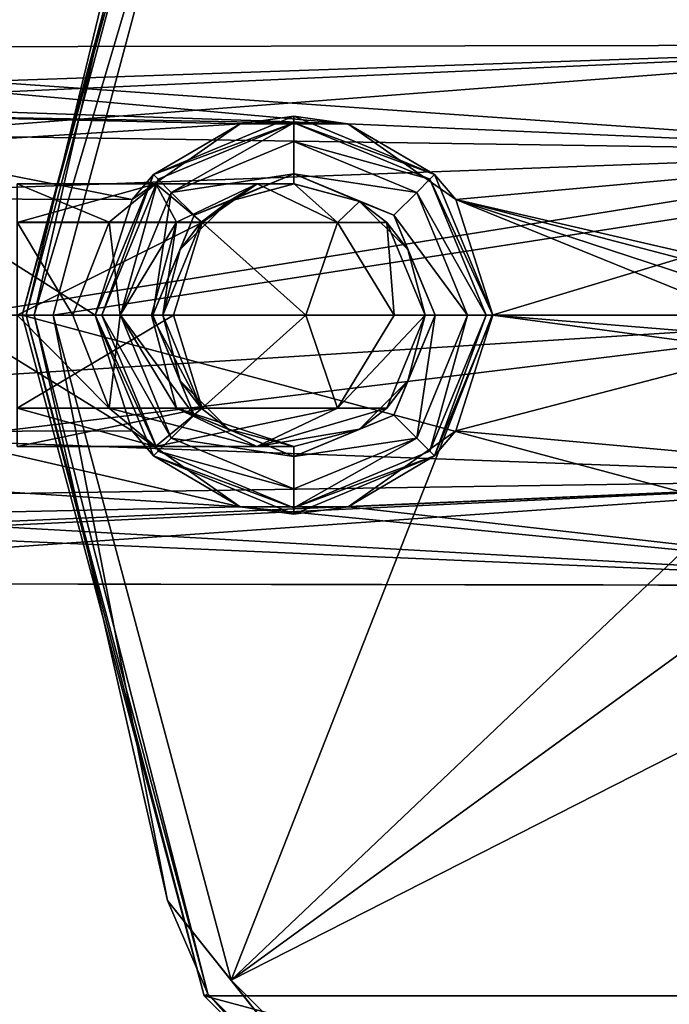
# Model space of a CAD drawing. Header units: metres. Extents: x -102 to 72, y -264 to 72.
# Tile 246 of 256: x -73 to -38, y -37 to 16. Entities that reach past the tile are written whole.
import ezdxf

# ---------------------------------------------------------------- set-up
doc = ezdxf.new("R2010")
doc.units = ezdxf.units.M
doc.layers.add('solid_20461093', color=7, linetype='CONTINUOUS')

msp = doc.modelspace()

# ---------------------------------------------------------------- linework, layer by layer
at = {"layer": 'solid_20461093'}
for points in [[(-62.786808, 36.250061, -889), (72.5, 0, -889), (-72.5, 0, -889)], [(-62.599293, 36.14172, -876.593201), (-62.786808, 36.250061, -889), (-72.5, 0, -889)], [(-62.786808, 36.250061, -889), (62.786808, 36.250061, -889), (72.5, 0, -889)], [(-62.599293, 36.14172, -876.593201), (-72.5, 0, -889), (-72.28344, 0, -876.593201)], [(-64.738052, 31.176203, -875.568237), (-62.599293, 36.14172, -876.593201), (-72.28344, 0, -876.593201)], [(-71.853813, 0, -875.568237), (-70.836792, 0, -875.1203), (-61.346462, 35.418396, -875.1203)], [(-71.853813, 0, -875.568237), (-61.346462, 35.418396, -875.1203), (-64.738052, 31.176203, -875.568237)], [(-22.83449, 7.419375, -874.009583), (-61.346462, 35.418396, -875.1203), (-70.836792, 0, -875.1203)], [(-19.424177, 14.112491, -874.009583), (-14.112491, 19.424177, -874.009583), (-61.346462, 35.418396, -875.1203)], [(-22.83449, 7.419375, -874.009583), (-19.424177, 14.112491, -874.009583), (-61.346462, 35.418396, -875.1203)], [(-71.853813, 0, -875.568237), (-64.738052, 31.176203, -875.568237), (-72.28344, 0, -876.593201)], [(-100.5, 14.262828, 36.944538), (-17.931549, 14.403456, 36.488159), (-17.931831, 14.403104, 28.11063)], [(-100.5, 14.262828, 36.944538), (-89.255417, 11.94826, 41.368576), (-17.931549, 14.403456, 36.488159)], [(-100.5, 14.262829, 27.655462), (-17.931831, 14.403104, 28.11063), (-21.284428, 8.716259, 20.092361)], [(-100.5, 14.262829, 27.655462), (-100.5, 14.262828, 36.944538), (-17.931831, 14.403104, 28.11063)], [(-55.122807, 10.202055, 21.303724), (-100.5, 14.262829, 27.655462), (-21.284428, 8.716259, 20.092361)], [(-55.122807, 10.202055, 21.303724), (-88.800102, 11.346716, 22.489187), (-100.5, 14.262829, 27.655462)], [(-89.255417, 11.94826, 41.368576), (-83.653679, 11.435333, 42.007378), (-17.931549, 14.403456, 36.488159)], [(-83.653679, 11.435333, 42.007378), (-80.273216, 9.604523, 43.821854), (-17.931549, 14.403456, 36.488159)], [(-80.273216, 9.604523, 43.821854), (-21.283947, 8.71743, 44.506802), (-17.931549, 14.403456, 36.488159)], [(-55.122807, 10.202055, 21.303724), (-83.714691, 10.708497, 21.796282), (-88.800102, 11.346716, 22.489187)], [(-60.877327, 10.202018, 21.30369), (-80.748428, 8.944372, 20.25848), (-83.714691, 10.708497, 21.796282)], [(-55.122807, 10.202055, 21.303724), (-60.877327, 10.202018, 21.30369), (-83.714691, 10.708497, 21.796282)], [(-65.495331, 7.49533, 22.799999), (-60.877327, 10.202018, 21.30369), (-58, 10.6, 22.799999)], [(-58, 10.249999, 22.799999), (-65.495331, 7.49533, 22.799999), (-58, 10.6, 22.799999)], [(-58, 10.6, 22.799999), (-60.877327, 10.202018, 21.30369), (-55.122807, 10.202055, 21.303724)], [(-58, 10.6, 22.799999), (-55.122807, 10.202055, 21.303724), (-50.504669, 7.49533, 22.799999)], [(-58, 10.249999, 22.799999), (-58, 10.6, 22.799999), (-50.504669, 7.49533, 22.799999)], [(-60.877327, 10.202018, 21.30369), (-66.626938, 6.15919, 18.622852), (-80.748428, 8.944372, 20.25848)], [(-65.495331, 7.49533, 22.799999), (-66.626938, 6.15919, 18.622852), (-60.877327, 10.202018, 21.30369)], [(-58, 10.249999, 22.799999), (-65.247833, 7.247852, 22.799999), (-65.495331, 7.49533, 22.799999)], [(-58, 10.25, 4.8), (-65.247871, 7.247821, 4.8), (-58, 10.249999, 22.799999)], [(-58, 10.25, 4.8), (-64.540726, 6.540753, 3.8), (-65.247871, 7.247821, 4.8)], [(-65.247871, 7.247821, 4.8), (-65.247833, 7.247852, 22.799999), (-58, 10.249999, 22.799999)], [(-58, 10.25, 4.8), (-58, 9.250002, 3.8), (-64.540726, 6.540753, 3.8)], [(-58, 10.25, 4.8), (-58, 10.249999, 22.799999), (-50.752163, 7.247852, 22.799999)], [(-50.752132, 7.247821, 4.8), (-58, 10.25, 4.8), (-50.752163, 7.247852, 22.799999)], [(-50.752132, 7.247821, 4.8), (-58, 9.250002, 3.8), (-58, 10.25, 4.8)], [(-50.752163, 7.247852, 22.799999), (-58, 10.249999, 22.799999), (-50.504669, 7.49533, 22.799999)], [(-49.372967, 6.15906, 18.622793), (-55.122807, 10.202055, 21.303724), (-21.284428, 8.716259, 20.092361)], [(-50.504669, 7.49533, 22.799999), (-55.122807, 10.202055, 21.303724), (-49.372967, 6.15906, 18.622793)], [(-80.273216, 9.604523, 43.821854), (-77.56395, 6.642872, 45.748875), (-21.283947, 8.71743, 44.506802)], [(-66.626938, 6.15919, 18.622852), (-78.37262, 6.192622, 18.637957), (-80.748428, 8.944372, 20.25848)], [(-58, 7.524998, 3.8), (-64.540726, 6.540753, 3.8), (-58, 9.250002, 3.8)], [(-58, 7.524998, 3.8), (-58, 9.250002, 3.8), (-51.459274, 6.540753, 3.8)], [(-50.752132, 7.247821, 4.8), (-51.459274, 6.540753, 3.8), (-58, 9.250002, 3.8)], [(-77.56395, 6.642872, 45.748875), (-75.617157, 0, 47.299999), (-21.283947, 8.71743, 44.506802)], [(-75.617157, 0, 47.299999), (-23, 0, 47.299999), (-21.283947, 8.71743, 44.506802)], [(-30.901697, 1.906237, 17.421618), (-49.372967, 6.15906, 18.622793), (-21.284428, 8.716259, 20.092361)], [(-22.83449, 7.419375, -874.009583), (-70.836792, 0, -875.1203), (-47.426453, 0, -874.427856)], [(-68.599998, 0, 22.799999), (-66.626938, 6.15919, 18.622852), (-65.495331, 7.49533, 22.799999)], [(-68.25, 0, 22.799999), (-68.599998, 0, 22.799999), (-65.495331, 7.49533, 22.799999)], [(-65.247833, 7.247852, 22.799999), (-68.25, 0, 22.799999), (-65.495331, 7.49533, 22.799999)], [(-58, 7.524998, 3.8), (-63.321053, 5.320901, 3.8), (-64.540726, 6.540753, 3.8)], [(-63.321053, 5.320901, 7.151), (-63.321053, 5.320901, 3.8), (-58, 7.524998, 3.8)], [(-58, 7.524998, 7.151), (-63.321053, 5.320901, 7.151), (-58, 7.524998, 3.8)], [(-61.5, 6.062178, 7.151), (-63.321053, 5.320901, 7.151), (-58, 7.524998, 7.151)], [(-58, 7, 7.151), (-61.5, 6.062178, 7.151), (-58, 7.524998, 7.151)], [(-52.678947, 5.320901, 3.8), (-58, 7.524998, 3.8), (-51.459274, 6.540753, 3.8)], [(-58, 7.524998, 7.151), (-58, 7.524998, 3.8), (-52.678947, 5.320901, 3.8)], [(-52.678947, 5.320901, 7.151), (-58, 7.524998, 7.151), (-52.678947, 5.320901, 3.8)], [(-54.5, 6.062178, 7.151), (-58, 7.524998, 7.151), (-52.678947, 5.320901, 7.151)], [(-54.5, 6.062178, 7.151), (-58, 7, 7.151), (-58, 7.524998, 7.151)], [(-50.752163, 7.247852, 22.799999), (-50.504669, 7.49533, 22.799999), (-47.400002, 0, 22.799999)], [(-50.504669, 7.49533, 22.799999), (-49.372967, 6.15906, 18.622793), (-47.400002, 0, 17.299999)], [(-50.504669, 7.49533, 22.799999), (-47.400002, 0, 17.299999), (-47.400002, 0, 22.799999)], [(-22.83449, 7.419375, -874.009583), (-47.426453, 0, -874.427856), (-24.009604, 0, -874.009583)], [(-65.372253, 6.999998, -650.478638), (-62.89624, 4.941967, -654.767212), (-72.75, 4.941967, -657.407532)], [(-72.75, 6.999998, -652.455505), (-65.372253, 6.999998, -650.478638), (-72.75, 4.941967, -657.407532)], [(-67.849876, 4.949748, -646.187256), (-65.372253, 6.999998, -650.478638), (-72.75, 6.999998, -652.455505)], [(-72.75, 4.949748, -647.500244), (-67.849876, 4.949748, -646.187256), (-72.75, 6.999998, -652.455505)], [(-68.25, 0, 4.8), (-68.25, 0, 22.799999), (-65.247833, 7.247852, 22.799999)], [(-65.247871, 7.247821, 4.8), (-68.25, 0, 4.8), (-65.247833, 7.247852, 22.799999)], [(-65.247871, 7.247821, 4.8), (-67.25, 0, 3.8), (-68.25, 0, 4.8)], [(-67.849876, 4.949748, -646.187256), (-64.262733, 4.949748, -642.600098), (-65.372253, 6.999998, -650.478638)], [(-65.247871, 7.247821, 4.8), (-64.540726, 6.540753, 3.8), (-67.25, 0, 3.8)], [(-65.372253, 6.999998, -650.478638), (-59.971363, 6.999998, -645.077759), (-62.89624, 4.941967, -654.767212)], [(-64.262733, 4.949748, -642.600098), (-59.971363, 6.999998, -645.077759), (-65.372253, 6.999998, -650.478638)], [(-64.262733, 4.949748, -642.600098), (-62.949749, 4.949748, -637.700012), (-59.971363, 6.999998, -645.077759)], [(-62.949749, 4.949748, -637.700012), (-61.5, 6.062178, -637.700012), (-59.971363, 6.999998, -645.077759)], [(-59.971363, 6.999998, -645.077759), (-55.682789, 4.941967, -647.553772), (-62.89624, 4.941967, -654.767212)], [(-61.5, 6.062178, -637.700012), (-61.5, 6.062178, 7.151), (-58, 7, 7.151)], [(-61.5, 6.062178, -637.700012), (-58, 7, 7.151), (-57.994503, 6.999998, -637.700012)], [(-61.5, 6.062178, -637.700012), (-57.994503, 6.999998, -637.700012), (-59.971363, 6.999998, -645.077759)], [(-59.971363, 6.999998, -645.077759), (-57.994503, 6.999998, -637.700012), (-55.682789, 4.941967, -647.553772)], [(-57.994503, 6.999998, -637.700012), (-58, 7, 7.151), (-54.5, 6.062178, 7.151)], [(-57.994503, 6.999998, -637.700012), (-54.5, 6.062178, 7.151), (-54.5, 6.062178, -637.700012)], [(-57.994503, 6.999998, -637.700012), (-54.5, 6.062178, -637.700012), (-55.682789, 4.941967, -647.553772)], [(-47.75, 0, 4.8), (-51.459274, 6.540753, 3.8), (-50.752132, 7.247821, 4.8)], [(-47.75, 0, 22.799999), (-50.752163, 7.247852, 22.799999), (-47.400002, 0, 22.799999)], [(-50.752132, 7.247821, 4.8), (-50.752163, 7.247852, 22.799999), (-47.75, 0, 22.799999)], [(-47.75, 0, 4.8), (-50.752132, 7.247821, 4.8), (-47.75, 0, 22.799999)], [(-65.525002, 0, 3.8), (-67.25, 0, 3.8), (-64.540726, 6.540753, 3.8)], [(-63.321053, 5.320901, 3.8), (-65.525002, 0, 3.8), (-64.540726, 6.540753, 3.8)], [(-52.678947, 5.320901, 3.8), (-51.459274, 6.540753, 3.8), (-48.75, 0, 3.8)], [(-47.75, 0, 4.8), (-48.75, 0, 3.8), (-51.459274, 6.540753, 3.8)], [(-68.599998, 0, 17.299999), (-76.62986, 0, 17.299999), (-78.37262, 6.192622, 18.637957)], [(-66.626938, 6.15919, 18.622852), (-68.599998, 0, 17.299999), (-78.37262, 6.192622, 18.637957)], [(-68.599998, 0, 22.799999), (-68.599998, 0, 17.299999), (-66.626938, 6.15919, 18.622852)], [(-61.5, 6.062178, 7.151), (-64.06218, 3.5, 7.151), (-63.321053, 5.320901, 7.151)], [(-62.949749, 4.949748, -637.700012), (-64.06218, 3.5, 7.151), (-61.5, 6.062178, 7.151)], [(-62.949749, 4.949748, -637.700012), (-61.5, 6.062178, 7.151), (-61.5, 6.062178, -637.700012)], [(-54.5, 6.062178, -637.700012), (-53.042484, 4.941967, -637.700012), (-55.682789, 4.941967, -647.553772)], [(-51.93782, 3.5, 7.151), (-54.5, 6.062178, 7.151), (-52.678947, 5.320901, 7.151)], [(-54.5, 6.062178, -637.700012), (-54.5, 6.062178, 7.151), (-51.93782, 3.5, 7.151)], [(-54.5, 6.062178, -637.700012), (-51.93782, 3.5, 7.151), (-53.042484, 4.941967, -637.700012)], [(-34.200001, 0, 17.299999), (-47.400002, 0, 17.299999), (-49.372967, 6.15906, 18.622793)], [(-33.906235, 1.098305, 17.340263), (-34.200001, 0, 17.299999), (-49.372967, 6.15906, 18.622793)], [(-33.098286, 1.906246, 17.421619), (-33.906235, 1.098305, 17.340263), (-49.372967, 6.15906, 18.622793)], [(-30.901697, 1.906237, 17.421618), (-33.098286, 1.906246, 17.421619), (-49.372967, 6.15906, 18.622793)], [(-65.525002, 0, 7.151), (-65.525002, 0, 3.8), (-63.321053, 5.320901, 3.8)], [(-63.321053, 5.320901, 7.151), (-65.525002, 0, 7.151), (-63.321053, 5.320901, 3.8)], [(-64.06218, 3.5, 7.151), (-65.525002, 0, 7.151), (-63.321053, 5.320901, 7.151)], [(-50.474998, 0, 3.8), (-52.678947, 5.320901, 3.8), (-48.75, 0, 3.8)], [(-52.678947, 5.320901, 7.151), (-52.678947, 5.320901, 3.8), (-50.474998, 0, 3.8)], [(-50.474998, 0, 7.151), (-52.678947, 5.320901, 7.151), (-50.474998, 0, 3.8)], [(-51.93782, 3.5, 7.151), (-52.678947, 5.320901, 7.151), (-50.474998, 0, 7.151)], [(-72.75, 4.949748, -647.500244), (-72.75, 0, -645.450012), (-69.784203, 0, -644.860046)], [(-72.75, 4.949748, -647.500244), (-69.784203, 0, -644.860046), (-67.849876, 4.949748, -646.187256)], [(-62.89624, 4.941967, -654.767212), (-64.426636, 0, -657.794373), (-72.75, 0, -659.450012)], [(-72.75, 4.941967, -657.407532), (-62.89624, 4.941967, -654.767212), (-72.75, 0, -659.450012)], [(-67.849876, 4.949748, -646.187256), (-69.784203, 0, -644.860046), (-67.26992, 0, -643.180054)], [(-67.849876, 4.949748, -646.187256), (-67.26992, 0, -643.180054), (-64.262733, 4.949748, -642.600098)], [(-64.262733, 4.949748, -642.600098), (-67.26992, 0, -643.180054), (-65.589935, 0, -640.665771)], [(-64.262733, 4.949748, -642.600098), (-65.589935, 0, -640.665771), (-65, 0, -637.700012)], [(-62.949749, 4.949748, -637.700012), (-65, 0, -637.700012), (-64.06218, 3.5, 7.151)], [(-64.262733, 4.949748, -642.600098), (-65, 0, -637.700012), (-62.949749, 4.949748, -637.700012)], [(-62.89624, 4.941967, -654.767212), (-57.370426, 0, -653.07959), (-64.426636, 0, -657.794373)], [(-62.89624, 4.941967, -654.767212), (-55.682789, 4.941967, -647.553772), (-57.370426, 0, -653.07959)], [(-55.682789, 4.941967, -647.553772), (-52.655621, 0, -646.023376), (-57.370426, 0, -653.07959)], [(-55.682789, 4.941967, -647.553772), (-53.042484, 4.941967, -637.700012), (-52.655621, 0, -646.023376)], [(-53.042484, 4.941967, -637.700012), (-51.93782, 3.5, 7.151), (-51, 0, 7.151)], [(-51, 0, -315.274506), (-53.042484, 4.941967, -637.700012), (-51, 0, 7.151)], [(-53.042484, 4.941967, -637.700012), (-51, 0, -637.700012), (-52.655621, 0, -646.023376)], [(-51, 0, -315.274506), (-51, 0, -637.700012), (-53.042484, 4.941967, -637.700012)], [(-64.06218, 3.5, 7.151), (-65, 0, 7.151), (-65.525002, 0, 7.151)], [(-65, 0, -315.274506), (-65, 0, 7.151), (-64.06218, 3.5, 7.151)], [(-65, 0, -315.274506), (-64.06218, 3.5, 7.151), (-65, 0, -637.700012)], [(-51, 0, 7.151), (-51.93782, 3.5, 7.151), (-50.474998, 0, 7.151)], [(-77.566605, -6.646984, 45.746845), (-21.284431, -8.716249, 44.507645), (-23, 0, 47.299999)], [(-76.077782, -3.341357, 46.923111), (-77.566605, -6.646984, 45.746845), (-23, 0, 47.299999)], [(-76.077782, -3.341357, 46.923111), (-23, 0, 47.299999), (-75.617157, 0, 47.299999)], [(-64.426636, 0, -657.794373), (-62.900127, -4.949748, -654.760498), (-72.75, -4.949748, -657.399719)], [(-72.75, 0, -659.450012), (-64.426636, 0, -657.794373), (-72.75, -4.949748, -657.399719)], [(62.786808, -36.250061, -889), (-62.786808, -36.250061, -889), (-72.5, 0, -889)], [(-72.28344, 0, -876.593201), (-72.5, 0, -889), (-62.786808, -36.250061, -889)], [(72.5, 0, -889), (62.786808, -36.250061, -889), (-72.5, 0, -889)], [(-62.599293, -36.14172, -876.593201), (-72.28344, 0, -876.593201), (-62.786808, -36.250061, -889)], [(-71.853813, 0, -875.568237), (-72.28344, 0, -876.593201), (-62.599293, -36.14172, -876.593201)], [(-64.738052, -31.176203, -875.568237), (-70.836792, 0, -875.1203), (-71.853813, 0, -875.568237)], [(-64.738052, -31.176203, -875.568237), (-71.853813, 0, -875.568237), (-62.599293, -36.14172, -876.593201)], [(-61.346462, -35.418396, -875.1203), (-47.426453, 0, -874.427856), (-70.836792, 0, -875.1203)], [(-64.738052, -31.176203, -875.568237), (-61.346462, -35.418396, -875.1203), (-70.836792, 0, -875.1203)], [(-65.495331, -7.49533, 22.799999), (-68.599998, 0, 17.299999), (-68.599998, 0, 22.799999)], [(-65.247833, -7.247852, 22.799999), (-65.495331, -7.49533, 22.799999), (-68.599998, 0, 22.799999)], [(-65.247833, -7.247852, 22.799999), (-68.599998, 0, 22.799999), (-68.25, 0, 22.799999)], [(-62.957516, -4.941967, -637.700012), (-65, 0, -637.700012), (-65.589935, 0, -640.665771)], [(-64.06218, -3.5, 7.151), (-65.525002, 0, 7.151), (-65, 0, 7.151)], [(-62.957516, -4.941967, -637.700012), (-64.06218, -3.5, 7.151), (-65, 0, 7.151)], [(-65, 0, -315.274506), (-62.957516, -4.941967, -637.700012), (-65, 0, 7.151)], [(-65, 0, -315.274506), (-65, 0, -637.700012), (-62.957516, -4.941967, -637.700012)], [(-64.426636, 0, -657.794373), (-57.370426, 0, -653.07959), (-62.900127, -4.949748, -654.760498)], [(-57.370426, 0, -653.07959), (-55.689518, -4.949748, -647.549866), (-62.900127, -4.949748, -654.760498)], [(-61.346462, -35.418396, -875.1203), (-24.009604, 0, -874.009583), (-47.426453, 0, -874.427856)], [(-22.83449, -7.419375, -874.009583), (-24.009604, 0, -874.009583), (-61.346462, -35.418396, -875.1203)], [(-57.370426, 0, -653.07959), (-52.655621, 0, -646.023376), (-55.689518, -4.949748, -647.549866)], [(-52.655621, 0, -646.023376), (-51, 0, -637.700012), (-55.689518, -4.949748, -647.549866)], [(-52.678947, -5.320901, 3.8), (-50.474998, 0, 3.8), (-51.459274, -6.540753, 3.8)], [(-50.474998, 0, 7.151), (-50.474998, 0, 3.8), (-52.678947, -5.320901, 3.8)], [(-52.678947, -5.320901, 7.151), (-50.474998, 0, 7.151), (-52.678947, -5.320901, 3.8)], [(-51.93782, -3.5, 7.151), (-50.474998, 0, 7.151), (-52.678947, -5.320901, 7.151)], [(-51.93782, -3.5, 7.151), (-51, 0, 7.151), (-50.474998, 0, 7.151)], [(-50.474998, 0, 3.8), (-48.75, 0, 3.8), (-51.459274, -6.540753, 3.8)], [(-50.752132, -7.247821, 4.8), (-51.459274, -6.540753, 3.8), (-48.75, 0, 3.8)], [(-50.752163, -7.247852, 22.799999), (-47.75, 0, 22.799999), (-50.504669, -7.49533, 22.799999)], [(-47.75, 0, 4.8), (-47.75, 0, 22.799999), (-50.752163, -7.247852, 22.799999)], [(-50.752132, -7.247821, 4.8), (-47.75, 0, 4.8), (-50.752163, -7.247852, 22.799999)], [(-50.752132, -7.247821, 4.8), (-48.75, 0, 3.8), (-47.75, 0, 4.8)], [(-50.504669, -7.49533, 22.799999), (-47.400002, 0, 22.799999), (-49.372299, -6.158123, 18.622372)], [(-47.75, 0, 22.799999), (-47.400002, 0, 22.799999), (-50.504669, -7.49533, 22.799999)], [(-47.400002, 0, 22.799999), (-47.400002, 0, 17.299999), (-49.372299, -6.158123, 18.622372)], [(-78.371849, -6.191371, 18.63739), (-76.62986, 0, 17.299999), (-66.624054, -6.163233, 18.624674)], [(-66.624054, -6.163233, 18.624674), (-76.62986, 0, 17.299999), (-68.599998, 0, 17.299999)], [(-67.85376, -4.941967, -646.180542), (-69.784203, 0, -644.860046), (-72.75, 0, -645.450012)], [(-72.75, -4.941967, -647.492493), (-67.85376, -4.941967, -646.180542), (-72.75, 0, -645.450012)], [(-67.85376, -4.941967, -646.180542), (-67.26992, 0, -643.180054), (-69.784203, 0, -644.860046)], [(-65.495331, -7.49533, 22.799999), (-66.624054, -6.163233, 18.624674), (-68.599998, 0, 17.299999)], [(-65.247871, -7.247821, 4.8), (-65.247833, -7.247852, 22.799999), (-68.25, 0, 22.799999)], [(-65.247871, -7.247821, 4.8), (-68.25, 0, 22.799999), (-68.25, 0, 4.8)], [(-68.25, 0, 4.8), (-67.25, 0, 3.8), (-64.540726, -6.540753, 3.8)], [(-65.247871, -7.247821, 4.8), (-68.25, 0, 4.8), (-64.540726, -6.540753, 3.8)], [(-67.85376, -4.941967, -646.180542), (-64.269463, -4.941967, -642.596252), (-67.26992, 0, -643.180054)], [(-64.269463, -4.941967, -642.596252), (-65.589935, 0, -640.665771), (-67.26992, 0, -643.180054)], [(-63.321053, -5.320901, 3.8), (-64.540726, -6.540753, 3.8), (-67.25, 0, 3.8)], [(-63.321053, -5.320901, 3.8), (-67.25, 0, 3.8), (-65.525002, 0, 3.8)], [(-64.269463, -4.941967, -642.596252), (-62.957516, -4.941967, -637.700012), (-65.589935, 0, -640.665771)], [(-63.321053, -5.320901, 7.151), (-63.321053, -5.320901, 3.8), (-65.525002, 0, 3.8)], [(-63.321053, -5.320901, 7.151), (-65.525002, 0, 3.8), (-65.525002, 0, 7.151)], [(-64.06218, -3.5, 7.151), (-63.321053, -5.320901, 7.151), (-65.525002, 0, 7.151)], [(-51, 0, -637.700012), (-53.050251, -4.949748, -637.700012), (-55.689518, -4.949748, -647.549866)], [(-51, 0, -637.700012), (-51.93782, -3.5, 7.151), (-53.050251, -4.949748, -637.700012)], [(-51, 0, -315.274506), (-51, 0, 7.151), (-51.93782, -3.5, 7.151)], [(-51, 0, -315.274506), (-51.93782, -3.5, 7.151), (-51, 0, -637.700012)], [(-49.372299, -6.158123, 18.622372), (-47.400002, 0, 17.299999), (-33.098305, -1.906231, 17.421618)], [(-33.906296, -1.098199, 17.340256), (-47.400002, 0, 17.299999), (-34.200001, 0, 17.299999)], [(-33.906296, -1.098199, 17.340256), (-33.098305, -1.906231, 17.421618), (-47.400002, 0, 17.299999)], [(-49.372299, -6.158123, 18.622372), (-33.098305, -1.906231, 17.421618), (-21.283951, -8.71742, 20.093191)], [(-64.06218, -3.5, 7.151), (-61.5, -6.062178, 7.151), (-63.321053, -5.320901, 7.151)], [(-61.5, -6.062178, -637.700012), (-61.5, -6.062178, 7.151), (-64.06218, -3.5, 7.151)], [(-61.5, -6.062178, -637.700012), (-64.06218, -3.5, 7.151), (-62.957516, -4.941967, -637.700012)], [(-54.5, -6.062178, 7.151), (-51.93782, -3.5, 7.151), (-52.678947, -5.320901, 7.151)], [(-53.050251, -4.949748, -637.700012), (-51.93782, -3.5, 7.151), (-54.5, -6.062178, 7.151)], [(-65.377747, -6.999998, -650.469116), (-67.85376, -4.941967, -646.180542), (-72.75, -4.941967, -647.492493)], [(-72.75, -6.999998, -652.444519), (-65.377747, -6.999998, -650.469116), (-72.75, -4.941967, -647.492493)], [(-62.900127, -4.949748, -654.760498), (-65.377747, -6.999998, -650.469116), (-72.75, -6.999998, -652.444519)], [(-72.75, -4.949748, -657.399719), (-62.900127, -4.949748, -654.760498), (-72.75, -6.999998, -652.444519)], [(-59.980888, -6.999998, -645.072266), (-64.269463, -4.941967, -642.596252), (-67.85376, -4.941967, -646.180542)], [(-65.377747, -6.999998, -650.469116), (-59.980888, -6.999998, -645.072266), (-67.85376, -4.941967, -646.180542)], [(-55.689518, -4.949748, -647.549866), (-59.980888, -6.999998, -645.072266), (-65.377747, -6.999998, -650.469116)], [(-62.900127, -4.949748, -654.760498), (-55.689518, -4.949748, -647.549866), (-65.377747, -6.999998, -650.469116)], [(-61.5, -6.062178, -637.700012), (-62.957516, -4.941967, -637.700012), (-64.269463, -4.941967, -642.596252)], [(-58.005497, -6.999998, -637.700012), (-61.5, -6.062178, -637.700012), (-64.269463, -4.941967, -642.596252)], [(-59.980888, -6.999998, -645.072266), (-58.005497, -6.999998, -637.700012), (-64.269463, -4.941967, -642.596252)], [(-53.050251, -4.949748, -637.700012), (-54.5, -6.062178, -637.700012), (-59.980888, -6.999998, -645.072266)], [(-55.689518, -4.949748, -647.549866), (-53.050251, -4.949748, -637.700012), (-59.980888, -6.999998, -645.072266)], [(-53.050251, -4.949748, -637.700012), (-54.5, -6.062178, 7.151), (-54.5, -6.062178, -637.700012)], [(-63.321053, -5.320901, 3.8), (-58, -7.524998, 3.8), (-64.540726, -6.540753, 3.8)], [(-58, -7.524998, 7.151), (-58, -7.524998, 3.8), (-63.321053, -5.320901, 3.8)], [(-63.321053, -5.320901, 7.151), (-58, -7.524998, 7.151), (-63.321053, -5.320901, 3.8)], [(-61.5, -6.062178, 7.151), (-58, -7.524998, 7.151), (-63.321053, -5.320901, 7.151)], [(-58, -7.524998, 3.8), (-52.678947, -5.320901, 3.8), (-51.459274, -6.540753, 3.8)], [(-52.678947, -5.320901, 7.151), (-52.678947, -5.320901, 3.8), (-58, -7.524998, 3.8)], [(-58, -7.524998, 7.151), (-52.678947, -5.320901, 7.151), (-58, -7.524998, 3.8)], [(-54.5, -6.062178, 7.151), (-52.678947, -5.320901, 7.151), (-58, -7.524998, 7.151)], [(-80.746643, -8.942884, 20.257376), (-78.371849, -6.191371, 18.63739), (-60.873978, -10.202962, 21.304565)], [(-78.371849, -6.191371, 18.63739), (-66.624054, -6.163233, 18.624674), (-60.873978, -10.202962, 21.304565)], [(-65.495331, -7.49533, 22.799999), (-60.873978, -10.202962, 21.304565), (-66.624054, -6.163233, 18.624674)], [(-61.5, -6.062178, 7.151), (-58, -7, 7.151), (-58, -7.524998, 7.151)], [(-58.005497, -6.999998, -637.700012), (-58, -7, 7.151), (-61.5, -6.062178, 7.151)], [(-58.005497, -6.999998, -637.700012), (-61.5, -6.062178, 7.151), (-61.5, -6.062178, -637.700012)], [(-54.5, -6.062178, -637.700012), (-58.005497, -6.999998, -637.700012), (-59.980888, -6.999998, -645.072266)], [(-54.5, -6.062178, -637.700012), (-58, -7, 7.151), (-58.005497, -6.999998, -637.700012)], [(-58, -7, 7.151), (-54.5, -6.062178, 7.151), (-58, -7.524998, 7.151)], [(-54.5, -6.062178, -637.700012), (-54.5, -6.062178, 7.151), (-58, -7, 7.151)], [(-55.120495, -10.201403, 21.30312), (-49.372299, -6.158123, 18.622372), (-21.283951, -8.71742, 20.093191)], [(-50.504669, -7.49533, 22.799999), (-49.372299, -6.158123, 18.622372), (-55.120495, -10.201403, 21.30312)], [(-77.566605, -6.646984, 45.746845), (-80.270737, -9.602572, 43.823483), (-21.284431, -8.716249, 44.507645)], [(-65.247871, -7.247821, 4.8), (-64.540726, -6.540753, 3.8), (-58, -9.250002, 3.8)], [(-58, -7.524998, 3.8), (-58, -9.250002, 3.8), (-64.540726, -6.540753, 3.8)], [(-58, -7.524998, 3.8), (-51.459274, -6.540753, 3.8), (-58, -9.250002, 3.8)], [(-58, -10.25, 4.8), (-58, -9.250002, 3.8), (-51.459274, -6.540753, 3.8)], [(-58, -10.25, 4.8), (-51.459274, -6.540753, 3.8), (-50.752132, -7.247821, 4.8)], [(-65.247833, -7.247852, 22.799999), (-58, -10.249999, 22.799999), (-65.495331, -7.49533, 22.799999)], [(-65.247871, -7.247821, 4.8), (-58, -10.25, 4.8), (-65.247833, -7.247852, 22.799999)], [(-65.247871, -7.247821, 4.8), (-58, -9.250002, 3.8), (-58, -10.25, 4.8)], [(-58, -10.25, 4.8), (-58, -10.249999, 22.799999), (-65.247833, -7.247852, 22.799999)], [(-50.752132, -7.247821, 4.8), (-50.752163, -7.247852, 22.799999), (-58, -10.249999, 22.799999)], [(-58, -10.25, 4.8), (-50.752132, -7.247821, 4.8), (-58, -10.249999, 22.799999)], [(-58, -10.249999, 22.799999), (-50.752163, -7.247852, 22.799999), (-50.504669, -7.49533, 22.799999)], [(-58, -10.6, 22.799999), (-60.873978, -10.202962, 21.304565), (-65.495331, -7.49533, 22.799999)], [(-58, -10.249999, 22.799999), (-58, -10.6, 22.799999), (-65.495331, -7.49533, 22.799999)], [(-19.424177, -14.112491, -874.009583), (-22.83449, -7.419375, -874.009583), (-61.346462, -35.418396, -875.1203)], [(-50.504669, -7.49533, 22.799999), (-55.120495, -10.201403, 21.30312), (-58, -10.6, 22.799999)], [(-58, -10.249999, 22.799999), (-50.504669, -7.49533, 22.799999), (-58, -10.6, 22.799999)], [(-100.5, -14.262828, 36.944542), (-17.931837, -14.403096, 36.489395), (-21.284431, -8.716249, 44.507645)], [(-89.247574, -11.949399, 41.367077), (-100.5, -14.262828, 36.944542), (-21.284431, -8.716249, 44.507645)], [(-83.642952, -11.431607, 42.011765), (-89.247574, -11.949399, 41.367077), (-21.284431, -8.716249, 44.507645)], [(-80.270737, -9.602572, 43.823483), (-83.642952, -11.431607, 42.011765), (-21.284431, -8.716249, 44.507645)], [(-55.120495, -10.201403, 21.30312), (-21.283951, -8.71742, 20.093191), (-17.931555, -14.403448, 28.111816)], [(-83.707626, -10.705703, 21.793434), (-80.746643, -8.942884, 20.257376), (-60.873978, -10.202962, 21.304565)], [(-83.707626, -10.705703, 21.793434), (-60.873978, -10.202962, 21.304565), (-17.931555, -14.403448, 28.111816)], [(-60.873978, -10.202962, 21.304565), (-55.120495, -10.201403, 21.30312), (-17.931555, -14.403448, 28.111816)], [(-58, -10.6, 22.799999), (-55.120495, -10.201403, 21.30312), (-60.873978, -10.202962, 21.304565)], [(-88.793526, -11.347598, 22.490208), (-83.707626, -10.705703, 21.793434), (-17.931555, -14.403448, 28.111816)], [(-100.5, -14.262827, 27.655458), (-88.793526, -11.347598, 22.490208), (-17.931555, -14.403448, 28.111816)], [(-19.424177, -14.112491, -874.009583), (-61.346462, -35.418396, -875.1203), (-35.418396, -61.346462, -875.1203)], [(-100.5, -14.262827, 27.655458), (-17.931555, -14.403448, 28.111816), (-17.931837, -14.403096, 36.489395)], [(-100.5, -14.262828, 36.944542), (-100.5, -14.262827, 27.655458), (-17.931837, -14.403096, 36.489395)], [(-44.800121, -56.177574, -875.568237), (-61.346462, -35.418396, -875.1203), (-64.738052, -31.176203, -875.568237)], [(-44.800121, -56.177574, -875.568237), (-64.738052, -31.176203, -875.568237), (-62.599293, -36.14172, -876.593201)], [(-44.800121, -56.177574, -875.568237), (-35.418396, -61.346462, -875.1203), (-61.346462, -35.418396, -875.1203)], [(-62.599293, -36.14172, -876.593201), (-62.786808, -36.250061, -889), (-36.250061, -62.786804, -889)], [(-36.14172, -62.599293, -876.593201), (-62.599293, -36.14172, -876.593201), (-36.250061, -62.786804, -889)], [(-44.800121, -56.177574, -875.568237), (-62.599293, -36.14172, -876.593201), (-36.14172, -62.599293, -876.593201)], [(36.250061, -62.786804, -889), (-36.250061, -62.786804, -889), (-62.786808, -36.250061, -889)], [(62.786808, -36.250061, -889), (36.250061, -62.786804, -889), (-62.786808, -36.250061, -889)]]:
    msp.add_3dface(points, dxfattribs=at)

doc.saveas('drawing.dxf')
